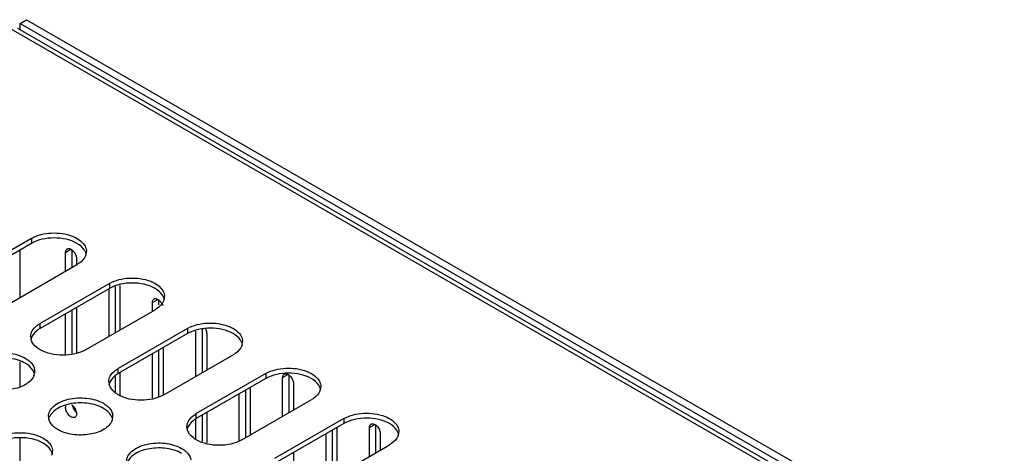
# Model space of a CAD drawing. Header units: millimetres. Extents: x 96 to 741, y 276 to 892.
# Tile 37 of 40: x 325 to 485, y 816 to 887. Entities that reach past the tile are written whole.
import ezdxf

# ---------------------------------------------------------------- set-up
doc = ezdxf.new("R2010")
doc.units = ezdxf.units.MM
doc.header["$LTSCALE"] = 75.983159
doc.layers.get('0').update_dxf_attribs({"linetype": 'CONTINUOUS'})

msp = doc.modelspace()

# ---------------------------------------------------------------- linework, layer by layer
at = {"color": 7}
for p, q in [((324.45, 885.58), (730.33, 651.25)), ((324.89, 886.35), (325.96, 886.96)), ((324.89, 885.32), (324.89, 886.35)), ((324.89, 886.35), (730.78, 652.02)), ((325.96, 886.96), (731.84, 652.63)), ((323.37, 885.47), (729.26, 651.14)), ((326.73, 851.28), (315.42, 844.75)), ((326.73, 850.47), (315.42, 843.93)), ((326.73, 851.28), (326.73, 850.47)), ((324.89, 841.65), (324.89, 849.4)), ((332.31, 849), (333.17, 849.5)), ((332.31, 845.93), (332.31, 849)), ((333.37, 846.54), (333.37, 849.38)), ((334.08, 847.98), (334.08, 847)), ((322.84, 840.46), (334.16, 847)), ((339.46, 843.93), (328.15, 837.4)), ((339.46, 843.93), (339.46, 843.12)), ((339.46, 843.12), (328.15, 836.59)), ((339.38, 835.32), (339.38, 843.12)), ((340.44, 835.93), (340.44, 843.41)), ((341.15, 843.61), (341.15, 836.34)), ((346.46, 840.83), (347.32, 841.33)), ((346.46, 839.4), (346.46, 840.83)), ((347.52, 840.43), (347.52, 841.22)), ((333.37, 832.47), (333.37, 839.6)), ((334.08, 840.01), (334.08, 832.68)), ((335.57, 833.12), (346.89, 839.65)), ((332.31, 832.26), (332.31, 838.99)), ((328.15, 836.59), (328.15, 837.4)), ((352.19, 836.59), (340.88, 830.05)), ((352.19, 836.59), (352.19, 835.77)), ((353.53, 828.78), (353.53, 836.16)), ((354.59, 829.4), (354.59, 836.47)), ((352.19, 835.77), (340.88, 829.24)), ((355.29, 835.73), (355.29, 829.8)), ((347.52, 825.54), (347.52, 833.07)), ((348.22, 833.48), (348.22, 825.77)), ((324.89, 827.08), (324.89, 831.14)), ((346.46, 825.22), (346.46, 832.46)), ((348.3, 825.77), (359.61, 832.3)), ((340.88, 829.24), (340.88, 830.05)), ((340.44, 826.26), (340.44, 828.75)), ((341.15, 829.4), (341.15, 825.69)), ((364.92, 829.24), (353.6, 822.71)), ((364.92, 828.42), (353.6, 821.89)), ((364.92, 829.24), (364.92, 828.42)), ((367.67, 828.59), (368.53, 829.08)), ((367.67, 822.25), (367.67, 828.59)), ((368.73, 822.86), (368.73, 828.97)), ((361.66, 818.78), (361.66, 826.54)), ((362.37, 826.95), (362.37, 819.19)), ((369.44, 827.57), (369.44, 823.27)), ((360.6, 818.29), (360.6, 825.93)), ((361.03, 818.42), (372.34, 824.95)), ((353.53, 818.51), (353.53, 821.8)), ((353.6, 821.89), (353.6, 822.71)), ((354.59, 818.13), (354.59, 822.46)), ((355.29, 822.86), (355.29, 817.92)), ((377.65, 821.89), (366.33, 815.36)), ((377.65, 821.89), (377.65, 821.07)), ((377.65, 821.07), (366.33, 814.54)), ((375.8, 812.25), (375.8, 820.01)), ((376.51, 820.41), (376.51, 812.66)), ((381.81, 820.42), (382.67, 820.92)), ((381.81, 815.72), (381.81, 820.42)), ((382.87, 816.33), (382.87, 820.81)), ((324.89, 812.25), (324.89, 818.74)), ((374.74, 811.64), (374.74, 819.39)), ((383.58, 819.4), (383.58, 816.74)), ((373.76, 811.07), (385.07, 817.6)), ((369.44, 816.33), (369.44, 810.22))]:
    msp.add_line(p, q, dxfattribs=at)
for centre, radius, start, end in [((333.77, 848.28), 1.93, 15.9432, 20.6956), ((333.82, 849.16), 1.88, 340.4459, 349.2652), ((333.93, 849.14), 1.77, 349.3267, 0.01), ((346.5, 840.94), 1.93, 15.9432, 20.6956), ((346.55, 841.81), 1.88, 340.4459, 349.2652), ((346.66, 841.79), 1.77, 349.3267, 0.01), ((328.4, 835.26), 1.79, 180.0698, 193.2579), ((328.46, 834.43), 1.85, 164.7304, 166.7648), ((328.46, 835.27), 1.85, 193.2345, 195.2704), ((359.22, 833.59), 1.93, 15.9432, 20.6956), ((359.38, 834.44), 1.77, 349.3267, 0.01), ((359.27, 834.46), 1.88, 340.4459, 349.2652), ((325.49, 829.59), 1.79, 348.1452, 359.8996), ((325.52, 829.58), 1.76, 359.9732, 8.4841), ((325.37, 829.61), 1.91, 338.8851, 348.1025), ((325.36, 828.73), 1.92, 15.376, 19.4961), ((341.13, 827.91), 1.79, 180.0698, 193.2579), ((341.19, 827.08), 1.85, 164.7304, 166.7648), ((341.19, 827.93), 1.85, 193.2345, 195.2704), ((371.95, 826.24), 1.93, 15.9432, 20.6956), ((372, 827.12), 1.88, 340.4459, 349.2652), ((372.11, 827.09), 1.77, 349.3267, 0.01), ((335.18, 824.38), 1.81, 191.7981, 198.856), ((331.27, 822.23), 1.76, 179.9732, 188.4841), ((331.34, 822.25), 1.83, 188.5216, 195.6698), ((338.1, 822.26), 1.91, 338.8851, 348.1025), ((338.09, 821.38), 1.92, 15.376, 19.4961), ((338.22, 822.24), 1.79, 348.1452, 359.8996), ((338.25, 822.24), 1.76, 359.9732, 8.4841), ((353.86, 820.56), 1.79, 180.0698, 193.2579), ((353.92, 819.73), 1.85, 164.7304, 166.7648), ((353.92, 820.58), 1.85, 193.2345, 195.2704), ((384.68, 818.89), 1.93, 15.9432, 20.6956), ((384.73, 819.77), 1.88, 340.4459, 349.2652), ((384.84, 819.75), 1.77, 349.3267, 0.01), ((328.25, 815.71), 1.93, 15.9432, 20.6956), ((328.3, 816.58), 1.88, 340.4459, 349.2652), ((328.41, 816.56), 1.77, 349.3267, 0.01)]:
    msp.add_arc(centre, radius, start, end, dxfattribs=at)
for points, knots in [([(326.73, 851.28), (327.7, 851.84), (330.02, 852.37), (332.36, 852.06), (333.44, 851.63)], [0, 0, 0, 0, 0.489694, 1, 1, 1, 1]), ([(334.16, 850.47), (333.06, 851.1), (330.45, 851.6), (327.84, 851.1), (326.73, 850.47)], [0, 0, 0, 0, 0.500001, 1, 1, 1, 1]), ([(333.44, 851.63), (333.57, 851.58), (334.06, 851.36), (334.52, 851.08), (334.81, 850.82)], [0, 0, 0, 0, 0.267796, 1, 1, 1, 1]), ([(335.58, 848.97), (335.52, 849.11), (335.2, 849.73), (334.63, 850.2), (334.16, 850.47)], [0, 0, 0, 0, 0.222938, 1, 1, 1, 1]), ([(334.81, 850.82), (335.08, 850.59), (335.51, 850.09), (335.7, 849.44), (335.7, 849.14)], [0, 0, 0, 0, 0.533556, 1, 1, 1, 1]), ([(332.31, 849), (332.31, 849.06), (332.33, 849.27), (332.44, 849.5), (332.57, 849.57)], [0, 0, 0, 0, 0.294564, 1, 1, 1, 1]), ([(332.57, 849.57), (332.62, 849.6), (332.91, 849.69), (333.21, 849.52), (333.39, 849.37)], [0, 0, 0, 0, 0.209966, 1, 1, 1, 1]), ([(333.39, 849.37), (333.7, 849.11), (334, 848.63), (334.08, 848.1), (334.08, 847.98)], [0, 0, 0, 0, 0.76598, 1, 1, 1, 1]), ([(335.59, 848.53), (335.54, 848.38), (335.22, 847.74), (334.64, 847.27), (334.16, 847)], [0, 0, 0, 0, 0.222593, 1, 1, 1, 1]), ([(339.46, 843.93), (340.43, 844.49), (342.75, 845.02), (345.08, 844.71), (346.17, 844.28)], [0, 0, 0, 0, 0.489694, 1, 1, 1, 1]), ([(346.89, 843.12), (345.78, 843.75), (343.17, 844.26), (340.56, 843.75), (339.46, 843.12)], [0, 0, 0, 0, 0.500001, 1, 1, 1, 1]), ([(346.17, 844.28), (346.3, 844.23), (346.79, 844.01), (347.25, 843.73), (347.54, 843.47)], [0, 0, 0, 0, 0.267796, 1, 1, 1, 1]), ([(348.3, 841.62), (348.25, 841.76), (347.93, 842.39), (347.35, 842.85), (346.89, 843.12)], [0, 0, 0, 0, 0.222938, 1, 1, 1, 1]), ([(347.54, 843.47), (347.8, 843.25), (348.24, 842.75), (348.42, 842.09), (348.42, 841.79)], [0, 0, 0, 0, 0.533556, 1, 1, 1, 1]), ([(346.46, 840.83), (346.46, 840.9), (346.47, 841.11), (346.58, 841.33), (346.71, 841.41)], [0, 0, 0, 0, 0.294564, 1, 1, 1, 1]), ([(346.71, 841.41), (346.8, 841.46), (346.96, 841.48), (347.1, 841.45), (347.14, 841.43)], [0, 0, 0, 0, 0.721471, 1, 1, 1, 1]), ([(348.32, 841.18), (348.26, 841.03), (347.95, 840.39), (347.36, 839.92), (346.89, 839.65)], [0, 0, 0, 0, 0.222593, 1, 1, 1, 1]), ([(347.14, 841.43), (347.24, 841.4), (347.38, 841.33), (347.5, 841.23), (347.53, 841.21)], [0, 0, 0, 0, 0.728943, 1, 1, 1, 1]), ([(352.19, 836.59), (353.16, 837.15), (355.48, 837.67), (357.81, 837.37), (358.9, 836.93)], [0, 0, 0, 0, 0.489694, 1, 1, 1, 1]), ([(326.61, 835.26), (326.61, 835.58), (326.81, 836.27), (327.29, 836.78), (327.58, 837.01)], [0, 0, 0, 0, 0.46369, 1, 1, 1, 1]), ([(328.15, 836.59), (327.96, 836.48), (327.34, 836.06), (326.82, 835.43), (326.67, 834.91)], [0, 0, 0, 0, 0.286033, 1, 1, 1, 1]), ([(359.61, 835.77), (358.51, 836.4), (355.9, 836.91), (353.29, 836.4), (352.19, 835.77)], [0, 0, 0, 0, 0.500001, 1, 1, 1, 1]), ([(355.02, 836.62), (355.07, 836.55), (355.21, 836.27), (355.29, 835.96), (355.29, 835.73)], [0, 0, 0, 0, 0.266947, 1, 1, 1, 1]), ([(358.9, 836.93), (359.03, 836.88), (359.52, 836.66), (359.98, 836.38), (360.27, 836.12)], [0, 0, 0, 0, 0.267796, 1, 1, 1, 1]), ([(360.27, 836.12), (360.53, 835.9), (360.97, 835.4), (361.15, 834.74), (361.15, 834.44)], [0, 0, 0, 0, 0.533556, 1, 1, 1, 1]), ([(328.15, 833.12), (327.96, 833.22), (327.34, 833.64), (326.82, 834.27), (326.67, 834.79)], [0, 0, 0, 0, 0.286033, 1, 1, 1, 1]), ([(361.03, 834.27), (360.98, 834.42), (360.65, 835.04), (360.08, 835.5), (359.61, 835.77)], [0, 0, 0, 0, 0.222938, 1, 1, 1, 1]), ([(316.78, 829.58), (316.78, 829.89), (316.96, 830.54), (317.68, 831.35), (318.73, 832), (320.54, 832.6), (322.99, 832.72), (324.93, 832.2), (325.74, 831.73)], [0, 0, 0, 0, 0.087136, 0.186849, 0.304529, 0.438665, 0.730081, 1, 1, 1, 1]), ([(335.57, 833.12), (334.47, 832.48), (331.86, 831.98), (329.25, 832.48), (328.15, 833.12)], [0, 0, 0, 0, 0.5, 1, 1, 1, 1]), ([(361.05, 833.84), (360.99, 833.69), (360.67, 833.05), (360.09, 832.57), (359.61, 832.3)], [0, 0, 0, 0, 0.222593, 1, 1, 1, 1]), ([(325.74, 830.91), (325.01, 831.33), (323.27, 831.85), (320.63, 831.82), (318.31, 831.11), (317.13, 830.02), (316.91, 829.42)], [0, 0, 0, 0, 0.260617, 0.545433, 0.802971, 1, 1, 1, 1]), ([(326.34, 831.31), (326.47, 831.21), (326.89, 830.81), (327.2, 830.26), (327.26, 829.84)], [0, 0, 0, 0, 0.278952, 1, 1, 1, 1]), ([(327.18, 829.37), (327.12, 829.52), (326.8, 830.16), (326.22, 830.64), (325.74, 830.91)], [0, 0, 0, 0, 0.222588, 1, 1, 1, 1]), ([(339.34, 827.91), (339.34, 828.23), (339.54, 828.92), (340.02, 829.43), (340.3, 829.66)], [0, 0, 0, 0, 0.46369, 1, 1, 1, 1]), ([(364.92, 829.24), (365.89, 829.8), (368.21, 830.32), (370.54, 830.02), (371.62, 829.58)], [0, 0, 0, 0, 0.489694, 1, 1, 1, 1]), ([(371.62, 829.58), (371.76, 829.53), (372.24, 829.32), (372.7, 829.03), (373, 828.78)], [0, 0, 0, 0, 0.267796, 1, 1, 1, 1]), ([(327.16, 828.93), (326.93, 828.33), (325.75, 827.24), (323.43, 826.54), (320.79, 826.5), (319.05, 827.02), (318.32, 827.44)], [0, 0, 0, 0, 0.197111, 0.454661, 0.739438, 1, 1, 1, 1]), ([(340.88, 829.24), (340.69, 829.13), (340.07, 828.72), (339.54, 828.08), (339.4, 827.57)], [0, 0, 0, 0, 0.286033, 1, 1, 1, 1]), ([(372.34, 828.42), (371.24, 829.06), (368.63, 829.56), (366.02, 829.06), (364.92, 828.42)], [0, 0, 0, 0, 0.500001, 1, 1, 1, 1]), ([(367.67, 828.59), (367.67, 828.65), (367.68, 828.86), (367.8, 829.08), (367.93, 829.16)], [0, 0, 0, 0, 0.294564, 1, 1, 1, 1]), ([(367.93, 829.16), (367.98, 829.19), (368.27, 829.28), (368.57, 829.11), (368.75, 828.96)], [0, 0, 0, 0, 0.209966, 1, 1, 1, 1]), ([(368.75, 828.96), (369.06, 828.7), (369.35, 828.21), (369.44, 827.69), (369.44, 827.57)], [0, 0, 0, 0, 0.76598, 1, 1, 1, 1]), ([(373.76, 826.92), (373.7, 827.07), (373.38, 827.69), (372.81, 828.15), (372.34, 828.42)], [0, 0, 0, 0, 0.222938, 1, 1, 1, 1]), ([(373, 828.78), (373.26, 828.55), (373.7, 828.05), (373.88, 827.4), (373.88, 827.09)], [0, 0, 0, 0, 0.533556, 1, 1, 1, 1]), ([(340.88, 825.77), (340.69, 825.87), (340.07, 826.29), (339.54, 826.92), (339.4, 827.44)], [0, 0, 0, 0, 0.286033, 1, 1, 1, 1]), ([(373.77, 826.49), (373.72, 826.34), (373.4, 825.7), (372.82, 825.23), (372.34, 824.95)], [0, 0, 0, 0, 0.222593, 1, 1, 1, 1]), ([(329.51, 822.24), (329.51, 822.54), (329.69, 823.19), (330.41, 824.01), (331.46, 824.65), (333.26, 825.25), (335.72, 825.37), (337.66, 824.85), (338.47, 824.38)], [0, 0, 0, 0, 0.087136, 0.186849, 0.304529, 0.438665, 0.730081, 1, 1, 1, 1]), ([(348.3, 825.77), (347.2, 825.13), (344.59, 824.63), (341.98, 825.13), (340.88, 825.77)], [0, 0, 0, 0, 0.5, 1, 1, 1, 1]), ([(338.47, 823.56), (337.74, 823.99), (336, 824.5), (333.36, 824.47), (331.04, 823.76), (329.86, 822.67), (329.63, 822.07)], [0, 0, 0, 0, 0.260617, 0.545433, 0.802971, 1, 1, 1, 1]), ([(333.82, 822.09), (333.72, 822.04), (333.32, 822.01), (332.78, 822.45), (332.5, 822.91), (332.4, 823.18)], [0, 0, 0, 0, 0.182801, 0.554614, 1, 1, 1, 1]), ([(333.39, 824.06), (333.46, 824.01), (333.71, 823.75), (333.9, 823.43), (333.99, 823.17)], [0, 0, 0, 0, 0.240431, 1, 1, 1, 1]), ([(333.46, 823.8), (333.55, 823.54), (333.74, 823.22), (333.99, 822.97), (334.06, 822.91)], [0, 0, 0, 0, 0.759178, 1, 1, 1, 1]), ([(339.9, 822.03), (339.85, 822.17), (339.53, 822.81), (338.95, 823.29), (338.47, 823.56)], [0, 0, 0, 0, 0.222588, 1, 1, 1, 1]), ([(339.07, 823.96), (339.2, 823.86), (339.62, 823.46), (339.93, 822.91), (339.99, 822.5)], [0, 0, 0, 0, 0.278952, 1, 1, 1, 1]), ([(331.05, 820.09), (330.86, 820.2), (330.24, 820.61), (329.72, 821.24), (329.58, 821.75)], [0, 0, 0, 0, 0.285617, 1, 1, 1, 1]), ([(339.88, 821.58), (339.65, 820.98), (338.48, 819.9), (336.16, 819.19), (333.52, 819.15), (331.78, 819.67), (331.05, 820.09)], [0, 0, 0, 0, 0.197111, 0.454661, 0.739438, 1, 1, 1, 1]), ([(334.08, 822.67), (334.08, 822.6), (334.07, 822.39), (333.95, 822.17), (333.82, 822.09)], [0, 0, 0, 0, 0.294564, 1, 1, 1, 1]), ([(352.07, 820.56), (352.07, 820.88), (352.27, 821.57), (352.75, 822.08), (353.03, 822.31)], [0, 0, 0, 0, 0.46369, 1, 1, 1, 1]), ([(353.6, 821.89), (353.42, 821.78), (352.79, 821.37), (352.27, 820.74), (352.13, 820.22)], [0, 0, 0, 0, 0.286033, 1, 1, 1, 1]), ([(377.65, 821.89), (378.62, 822.45), (380.93, 822.97), (383.27, 822.67), (384.35, 822.23)], [0, 0, 0, 0, 0.489694, 1, 1, 1, 1]), ([(385.07, 821.07), (383.97, 821.71), (381.36, 822.21), (378.75, 821.71), (377.65, 821.07)], [0, 0, 0, 0, 0.500001, 1, 1, 1, 1]), ([(384.35, 822.23), (384.48, 822.18), (384.97, 821.97), (385.43, 821.68), (385.73, 821.43)], [0, 0, 0, 0, 0.267796, 1, 1, 1, 1]), ([(385.73, 821.43), (385.99, 821.2), (386.43, 820.7), (386.61, 820.05), (386.61, 819.75)], [0, 0, 0, 0, 0.533556, 1, 1, 1, 1]), ([(353.6, 818.42), (353.42, 818.53), (352.79, 818.94), (352.27, 819.57), (352.13, 820.09)], [0, 0, 0, 0, 0.286033, 1, 1, 1, 1]), ([(381.81, 820.42), (381.81, 820.49), (381.82, 820.7), (381.94, 820.92), (382.07, 820.99)], [0, 0, 0, 0, 0.294564, 1, 1, 1, 1]), ([(382.07, 820.99), (382.12, 821.02), (382.41, 821.11), (382.71, 820.94), (382.89, 820.8)], [0, 0, 0, 0, 0.209966, 1, 1, 1, 1]), ([(382.89, 820.8), (383.2, 820.54), (383.5, 820.05), (383.58, 819.52), (383.58, 819.4)], [0, 0, 0, 0, 0.76598, 1, 1, 1, 1]), ([(386.49, 819.57), (386.43, 819.72), (386.11, 820.34), (385.54, 820.8), (385.07, 821.07)], [0, 0, 0, 0, 0.222938, 1, 1, 1, 1]), ([(321.22, 818.7), (322.19, 819.26), (324.51, 819.79), (326.84, 819.48), (327.93, 819.05)], [0, 0, 0, 0, 0.489694, 1, 1, 1, 1]), ([(328.64, 817.89), (327.54, 818.52), (324.93, 819.03), (322.32, 818.52), (321.22, 817.89)], [0, 0, 0, 0, 0.500001, 1, 1, 1, 1]), ([(327.93, 819.05), (328.06, 819), (328.54, 818.78), (329, 818.5), (329.3, 818.24)], [0, 0, 0, 0, 0.267796, 1, 1, 1, 1]), ([(329.3, 818.24), (329.56, 818.02), (330, 817.52), (330.18, 816.86), (330.18, 816.56)], [0, 0, 0, 0, 0.533556, 1, 1, 1, 1]), ([(361.03, 818.42), (359.93, 817.78), (357.32, 817.28), (354.71, 817.78), (353.6, 818.42)], [0, 0, 0, 0, 0.5, 1, 1, 1, 1]), ([(386.5, 819.14), (386.45, 818.99), (386.13, 818.35), (385.55, 817.88), (385.07, 817.6)], [0, 0, 0, 0, 0.222593, 1, 1, 1, 1]), ([(330.06, 816.39), (330.01, 816.53), (329.68, 817.16), (329.11, 817.62), (328.64, 817.89)], [0, 0, 0, 0, 0.222938, 1, 1, 1, 1]), ([(342.24, 814.89), (342.24, 815.19), (342.42, 815.85), (343.13, 816.66), (344.19, 817.3), (345.99, 817.9), (348.45, 818.02), (350.39, 817.5), (351.2, 817.03)], [0, 0, 0, 0, 0.087136, 0.186849, 0.304529, 0.438665, 0.730081, 1, 1, 1, 1]), ([(351.2, 816.21), (350.47, 816.64), (348.72, 817.15), (346.09, 817.12), (343.76, 816.41), (342.59, 815.32), (342.36, 814.73)], [0, 0, 0, 0, 0.260617, 0.545433, 0.802971, 1, 1, 1, 1]), ([(351.8, 816.62), (351.92, 816.51), (352.35, 816.11), (352.66, 815.56), (352.72, 815.15)], [0, 0, 0, 0, 0.278952, 1, 1, 1, 1])]:
    msp.add_open_spline(points, degree=3, knots=knots, dxfattribs=at)
for points in [[(347.53, 841.21), (347.66, 841.1), (347.77, 840.98), (347.86, 840.85)], [(347.86, 840.85), (347.97, 840.69), (348.07, 840.51), (348.13, 840.32)], [(327.58, 837.01), (327.76, 837.16), (327.95, 837.29), (328.15, 837.4)], [(325.74, 831.73), (325.95, 831.61), (326.16, 831.47), (326.34, 831.31)], [(340.3, 829.66), (340.48, 829.81), (340.68, 829.94), (340.88, 830.05)], [(332.31, 823.69), (332.31, 823.8), (332.33, 823.91), (332.37, 824.02)], [(332.4, 823.18), (332.35, 823.34), (332.31, 823.52), (332.31, 823.69)], [(333.26, 824.16), (333.3, 824.13), (333.35, 824.1), (333.39, 824.06)], [(333.99, 823.17), (334.04, 823.01), (334.08, 822.84), (334.08, 822.67)], [(338.47, 824.38), (338.68, 824.26), (338.88, 824.12), (339.07, 823.96)], [(353.03, 822.31), (353.21, 822.46), (353.4, 822.59), (353.6, 822.71)], [(351.2, 817.03), (351.41, 816.91), (351.61, 816.77), (351.8, 816.62)]]:
    msp.add_open_spline(points, degree=3, dxfattribs=at)

doc.saveas('drawing.dxf')
